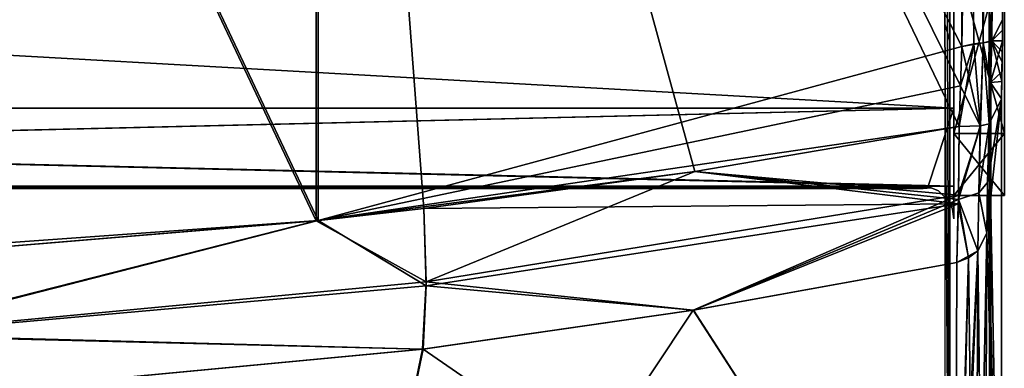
# Model space of a CAD drawing. Header units: millimetres. Extents: x -214 to 214, y -69 to 583.
# Tile 29 of 93: x 28 to 67, y 108 to 121. Entities that reach past the tile are written whole.
import ezdxf

# ---------------------------------------------------------------- set-up
doc = ezdxf.new("R2010")
doc.units = ezdxf.units.MM
doc.header["$LTSCALE"] = 62.021132
for name, color, linetype in [('100', 7, 'CONTINUOUS'), ('101', 7, 'CONTINUOUS'), ('102', 7, 'CONTINUOUS'), ('109', 7, 'CONTINUOUS'), ('116', 7, 'CONTINUOUS'), ('126', 7, 'CONTINUOUS'), ('127', 7, 'CONTINUOUS'), ('130', 7, 'CONTINUOUS'), ('143', 7, 'CONTINUOUS'), ('144', 7, 'CONTINUOUS'), ('145', 7, 'CONTINUOUS'), ('148', 7, 'CONTINUOUS'), ('149', 7, 'CONTINUOUS'), ('150', 7, 'CONTINUOUS'), ('151', 7, 'CONTINUOUS'), ('157', 7, 'CONTINUOUS'), ('178', 7, 'CONTINUOUS'), ('179', 7, 'CONTINUOUS'), ('180', 7, 'CONTINUOUS'), ('186', 7, 'CONTINUOUS'), ('188', 7, 'CONTINUOUS'), ('196', 7, 'CONTINUOUS'), ('197', 7, 'CONTINUOUS'), ('199', 7, 'CONTINUOUS'), ('200', 7, 'CONTINUOUS'), ('201', 7, 'CONTINUOUS'), ('205', 7, 'CONTINUOUS'), ('73', 7, 'CONTINUOUS'), ('74', 7, 'CONTINUOUS'), ('89', 7, 'CONTINUOUS'), ('97', 7, 'CONTINUOUS'), ('98', 7, 'CONTINUOUS'), ('99', 7, 'CONTINUOUS')]:
    doc.layers.add(name, color=color, linetype=linetype)

msp = doc.modelspace()

# ---------------------------------------------------------------- linework, layer by layer
at = {"layer": '100', "color": 7, "linetype": 'Continuous'}
for points in [[(66.498, 120.428, 217.307), (66.442, 118.79, 217.181), (66.918, 120.428, 206.365), (66.498, 120.428, 217.307)], [(66.918, 120.428, 206.365), (66.442, 118.79, 217.181), (66.892, 119.21, 205.878), (66.918, 120.428, 206.365)], [(66.892, 119.21, 205.878), (66.442, 118.79, 217.181), (66.883, 118.154, 205.102), (66.892, 119.21, 205.878)], [(66.442, 118.79, 217.181), (66.387, 117.163, 217.052), (66.883, 118.154, 205.102), (66.442, 118.79, 217.181)], [(66.322, 114.86, 216.472), (66.296, 112.877, 215.168), (66.883, 118.154, 205.102), (66.322, 114.86, 216.472)], [(66.883, 118.154, 205.102), (66.296, 112.877, 215.168), (66.866, 92.67, 177.653), (66.883, 118.154, 205.102)], [(66.387, 117.163, 217.052), (66.322, 114.86, 216.472), (66.883, 118.154, 205.102), (66.387, 117.163, 217.052)], [(66.296, 112.877, 215.168), (66.205, 90.694, 192.352), (66.866, 92.67, 177.653), (66.296, 112.877, 215.168)]]:
    msp.add_3dface(points, dxfattribs=at)
at = {"layer": '101', "color": 7, "linetype": 'Continuous'}
for points in [[(66.296, 112.877, 215.168), (65.948, 112.182, 215.917), (66.205, 90.694, 192.352), (66.296, 112.877, 215.168)], [(65.854, 89.934, 193.022), (65.581, 111.907, 216.214), (65.03, 89.42, 193.476), (65.854, 89.934, 193.022)], [(65.03, 89.42, 193.476), (65.581, 111.907, 216.214), (65.052, 93.899, 198.475), (65.03, 89.42, 193.476)], [(65.581, 111.907, 216.214), (65.12, 111.712, 216.426), (65.052, 93.899, 198.475), (65.581, 111.907, 216.214)], [(65.948, 112.182, 215.917), (65.581, 111.907, 216.214), (65.854, 89.934, 193.022), (65.948, 112.182, 215.917)], [(66.205, 90.694, 192.352), (65.948, 112.182, 215.917), (65.854, 89.934, 193.022), (66.205, 90.694, 192.352)]]:
    msp.add_3dface(points, dxfattribs=at)
at = {"layer": '102', "color": 7, "linetype": 'Continuous'}
for points in [[(65.12, 111.712, 216.426), (54.776, 109.846, 220.464), (65.052, 93.899, 198.475), (65.12, 111.712, 216.426)], [(54.776, 109.846, 220.464), (44.151, 108.31, 223.797), (65.052, 93.899, 198.475), (54.776, 109.846, 220.464)], [(44.151, 108.31, 223.797), (22.284, 106.245, 228.274), (39.787, 87.334, 204.469), (44.151, 108.31, 223.797)], [(65.052, 93.899, 198.475), (44.151, 108.31, 223.797), (39.787, 87.334, 204.469), (65.052, 93.899, 198.475)]]:
    msp.add_3dface(points, dxfattribs=at)
at = {"layer": '109', "color": 7, "linetype": 'Continuous'}
for points in [[(66.498, 120.428, 217.307), (66.93, 171.327, 209.186), (66.515, 172.155, 220.023), (66.498, 120.428, 217.307)], [(66.93, 171.327, 209.186), (66.498, 120.428, 217.307), (66.916, 121.256, 206.511), (66.93, 171.327, 209.186)], [(66.916, 121.256, 206.511), (66.498, 120.428, 217.307), (66.916, 120.84, 206.455), (66.916, 121.256, 206.511)], [(66.498, 120.428, 217.307), (66.918, 120.428, 206.365), (66.916, 120.84, 206.455), (66.498, 120.428, 217.307)]]:
    msp.add_3dface(points, dxfattribs=at)
at = {"layer": '116', "color": 7, "linetype": 'Continuous'}
for points in [[(65.32, 172.128, 221.769), (65.32, 120.205, 219.039), (66.16, 172.152, 221.06), (65.32, 172.128, 221.769)], [(65.32, 120.205, 219.039), (66.159, 120.345, 218.341), (66.16, 172.152, 221.06), (65.32, 120.205, 219.039)], [(66.159, 120.345, 218.341), (66.399, 120.383, 217.85), (66.515, 172.155, 220.023), (66.159, 120.345, 218.341)], [(66.159, 120.345, 218.341), (66.515, 172.155, 220.023), (66.16, 172.152, 221.06), (66.159, 120.345, 218.341)], [(66.399, 120.383, 217.85), (66.498, 120.428, 217.307), (66.515, 172.155, 220.023), (66.399, 120.383, 217.85)]]:
    msp.add_3dface(points, dxfattribs=at)
at = {"layer": '126', "color": 7, "linetype": 'Continuous'}
for points in [[(66.458, 93.339, 174.991), (66.458, 119.67, 203.507), (66.4, 91.629, 176.375), (66.458, 93.339, 174.991)], [(66.4, 91.629, 176.375), (66.458, 119.67, 203.507), (66.4, 118.154, 205.102), (66.4, 91.629, 176.375)]]:
    msp.add_3dface(points, dxfattribs=at)
at = {"layer": '127', "color": 7, "linetype": 'Continuous'}
for points in [[(66.458, 121.46, 204.32), (66.4, 121.258, 206.511), (66.4, 119.587, 206.068), (66.458, 121.46, 204.32)], [(66.458, 120.497, 204.065), (66.458, 121.46, 204.32), (66.4, 119.587, 206.068), (66.458, 120.497, 204.065)], [(66.4, 118.154, 205.102), (66.458, 119.67, 203.507), (66.458, 120.497, 204.065), (66.4, 118.154, 205.102)], [(66.4, 118.154, 205.102), (66.458, 120.497, 204.065), (66.4, 119.587, 206.068), (66.4, 118.154, 205.102)]]:
    msp.add_3dface(points, dxfattribs=at)
at = {"layer": '130', "color": 7, "linetype": 'Continuous'}
for points in [[(64.85, 121.081, 202.778), (64.85, 171.15, 205.482), (64.85, 121.46, 204.32), (64.85, 121.081, 202.778)], [(64.85, 120.497, 204.064), (64.85, 121.081, 202.778), (64.85, 121.46, 204.32), (64.85, 120.497, 204.064)], [(64.85, 94.669, 174.249), (64.85, 121.081, 202.778), (64.85, 119.67, 203.507), (64.85, 94.669, 174.249)], [(64.85, 119.67, 203.507), (64.85, 121.081, 202.778), (64.85, 120.497, 204.064), (64.85, 119.67, 203.507)], [(64.85, 93.34, 174.991), (64.85, 94.669, 174.249), (64.85, 119.67, 203.507), (64.85, 93.34, 174.991)]]:
    msp.add_3dface(points, dxfattribs=at)
at = {"layer": '143', "color": 7, "linetype": 'Continuous'}
for points in [[(65.32, 120.205, -219.039), (39.96, 169.576, -230.698), (65.319, 172.119, -221.769), (65.32, 120.205, -219.039)], [(39.96, 169.576, -230.698), (39.957, 113.354, -227.383), (13.422, 169.506, -235.248), (39.96, 169.576, -230.698)], [(13.422, 169.506, -235.248), (39.957, 113.354, -227.383), (22.281, 111.886, -230.796), (13.422, 169.506, -235.248)], [(39.957, 113.354, -227.383), (39.96, 169.576, -230.698), (44.18, 113.836, -226.263), (39.957, 113.354, -227.383)], [(44.18, 113.836, -226.263), (39.96, 169.576, -230.698), (54.833, 115.293, -222.886), (44.18, 113.836, -226.263)], [(54.833, 115.293, -222.886), (39.96, 169.576, -230.698), (65.213, 117.061, -218.789), (54.833, 115.293, -222.886)], [(65.213, 117.061, -218.789), (39.96, 169.576, -230.698), (65.268, 118.659, -218.918), (65.213, 117.061, -218.789)], [(65.268, 118.659, -218.918), (39.96, 169.576, -230.698), (65.32, 120.205, -219.039), (65.268, 118.659, -218.918)]]:
    msp.add_3dface(points, dxfattribs=at)
at = {"layer": '144', "color": 7, "linetype": 'Continuous'}
for points in [[(65.319, 172.119, -221.769), (66.161, 172.156, -221.06), (66.159, 120.345, -218.341), (65.319, 172.119, -221.769)], [(66.159, 120.345, -218.341), (66.161, 172.156, -221.06), (66.515, 172.156, -220.023), (66.159, 120.345, -218.341)], [(66.498, 120.428, -217.307), (66.159, 120.345, -218.341), (66.515, 172.156, -220.023), (66.498, 120.428, -217.307)], [(65.32, 120.205, -219.039), (65.319, 172.119, -221.769), (65.79, 120.313, -218.751), (65.32, 120.205, -219.039)], [(65.319, 172.119, -221.769), (66.159, 120.345, -218.341), (65.79, 120.313, -218.751), (65.319, 172.119, -221.769)]]:
    msp.add_3dface(points, dxfattribs=at)
at = {"layer": '145', "color": 7, "linetype": 'Continuous'}
for points in [[(66.498, 120.428, -217.307), (66.515, 172.156, -220.023), (66.916, 120.84, -206.455), (66.498, 120.428, -217.307)], [(66.916, 120.84, -206.455), (66.515, 172.156, -220.023), (66.916, 121.259, -206.511), (66.916, 120.84, -206.455)], [(66.918, 120.428, -206.365), (66.498, 120.428, -217.307), (66.916, 120.84, -206.455), (66.918, 120.428, -206.365)]]:
    msp.add_3dface(points, dxfattribs=at)
at = {"layer": '148', "color": 7, "linetype": 'Continuous'}
for points in [[(66.442, 118.792, -217.182), (66.498, 120.428, -217.307), (66.887, 118.83, -205.645), (66.442, 118.792, -217.182)], [(66.498, 120.428, -217.307), (66.918, 120.428, -206.365), (66.907, 120, -206.234), (66.498, 120.428, -217.307)], [(66.887, 118.83, -205.645), (66.498, 120.428, -217.307), (66.899, 119.587, -206.067), (66.887, 118.83, -205.645)], [(66.899, 119.587, -206.067), (66.498, 120.428, -217.307), (66.907, 120, -206.234), (66.899, 119.587, -206.067)], [(66.387, 117.163, -217.052), (66.442, 118.792, -217.182), (66.883, 118.154, -205.102), (66.387, 117.163, -217.052)], [(66.883, 118.154, -205.102), (66.442, 118.792, -217.182), (66.887, 118.83, -205.645), (66.883, 118.154, -205.102)], [(66.866, 92.67, -177.653), (66.387, 117.163, -217.052), (66.883, 118.154, -205.102), (66.866, 92.67, -177.653)], [(66.322, 114.861, -216.472), (66.387, 117.163, -217.052), (66.866, 92.67, -177.653), (66.322, 114.861, -216.472)], [(66.296, 112.873, -215.165), (66.322, 114.861, -216.472), (66.866, 92.67, -177.653), (66.296, 112.873, -215.165)], [(66.206, 90.696, -192.351), (66.296, 112.873, -215.165), (66.866, 92.67, -177.653), (66.206, 90.696, -192.351)]]:
    msp.add_3dface(points, dxfattribs=at)
at = {"layer": '149', "color": 7, "linetype": 'Continuous'}
for points in [[(65.213, 117.061, -218.789), (65.268, 118.659, -218.918), (65.79, 120.313, -218.751), (65.213, 117.061, -218.789)], [(65.213, 117.061, -218.789), (65.79, 120.313, -218.751), (66.047, 117.09, -218.086), (65.213, 117.061, -218.789)], [(65.268, 118.659, -218.918), (65.32, 120.205, -219.039), (65.79, 120.313, -218.751), (65.268, 118.659, -218.918)], [(65.79, 120.313, -218.751), (66.159, 120.345, -218.341), (66.047, 117.09, -218.086), (65.79, 120.313, -218.751)], [(66.159, 120.345, -218.341), (66.387, 117.163, -217.052), (66.047, 117.09, -218.086), (66.159, 120.345, -218.341)], [(66.159, 120.345, -218.341), (66.498, 120.428, -217.307), (66.442, 118.792, -217.182), (66.159, 120.345, -218.341)], [(66.159, 120.345, -218.341), (66.442, 118.792, -217.182), (66.387, 117.163, -217.052), (66.159, 120.345, -218.341)]]:
    msp.add_3dface(points, dxfattribs=at)
at = {"layer": '150', "color": 7, "linetype": 'Continuous'}
for points in [[(65.186, 114.367, -218.117), (66.047, 117.09, -218.086), (65.183, 114.195, -218.043), (65.186, 114.367, -218.117)], [(65.183, 114.195, -218.043), (66.047, 117.09, -218.086), (65.989, 114.461, -217.398), (65.183, 114.195, -218.043)], [(65.213, 117.061, -218.789), (66.047, 117.09, -218.086), (65.186, 114.367, -218.117), (65.213, 117.061, -218.789)], [(66.387, 117.163, -217.052), (66.322, 114.861, -216.472), (65.989, 114.461, -217.398), (66.387, 117.163, -217.052)], [(66.047, 117.09, -218.086), (66.387, 117.163, -217.052), (65.989, 114.461, -217.398), (66.047, 117.09, -218.086)], [(66.322, 114.861, -216.472), (66.296, 112.873, -215.165), (65.989, 114.461, -217.398), (66.322, 114.861, -216.472)], [(65.12, 111.711, -216.425), (65.183, 114.195, -218.043), (65.948, 112.182, -215.917), (65.12, 111.711, -216.425)], [(65.183, 114.195, -218.043), (65.989, 114.461, -217.398), (65.948, 112.182, -215.917), (65.183, 114.195, -218.043)], [(65.989, 114.461, -217.398), (66.296, 112.873, -215.165), (65.948, 112.182, -215.917), (65.989, 114.461, -217.398)]]:
    msp.add_3dface(points, dxfattribs=at)
at = {"layer": '151', "color": 7, "linetype": 'Continuous'}
for points in [[(54.833, 115.293, -222.886), (65.213, 117.061, -218.789), (65.186, 114.367, -218.117), (54.833, 115.293, -222.886)], [(44.18, 113.836, -226.263), (54.833, 115.293, -222.886), (44.277, 110.963, -225.48), (44.18, 113.836, -226.263)], [(54.833, 115.293, -222.886), (65.186, 114.367, -218.117), (44.277, 110.963, -225.48), (54.833, 115.293, -222.886)], [(44.277, 110.963, -225.48), (65.186, 114.367, -218.117), (54.764, 109.843, -220.467), (44.277, 110.963, -225.48)], [(65.186, 114.367, -218.117), (65.183, 114.195, -218.043), (54.764, 109.843, -220.467), (65.186, 114.367, -218.117)], [(65.183, 114.195, -218.043), (65.12, 111.711, -216.425), (54.764, 109.843, -220.467), (65.183, 114.195, -218.043)], [(39.957, 113.354, -227.383), (44.18, 113.836, -226.263), (44.277, 110.963, -225.48), (39.957, 113.354, -227.383)], [(22.281, 111.886, -230.796), (39.957, 113.354, -227.383), (22.387, 108.891, -229.981), (22.281, 111.886, -230.796)], [(22.387, 108.891, -229.981), (39.957, 113.354, -227.383), (44.277, 110.963, -225.48), (22.387, 108.891, -229.981)], [(22.387, 108.891, -229.981), (44.277, 110.963, -225.48), (44.131, 108.307, -223.801), (22.387, 108.891, -229.981)], [(44.131, 108.307, -223.801), (44.277, 110.963, -225.48), (54.764, 109.843, -220.467), (44.131, 108.307, -223.801)], [(22.264, 106.243, -228.276), (22.387, 108.891, -229.981), (44.131, 108.307, -223.801), (22.264, 106.243, -228.276)]]:
    msp.add_3dface(points, dxfattribs=at)
at = {"layer": '157', "color": 7, "linetype": 'Continuous'}
for points in [[(54.764, 109.843, -220.467), (65.12, 111.711, -216.425), (65.053, 93.9, -198.475), (54.764, 109.843, -220.467)], [(44.131, 108.307, -223.801), (54.764, 109.843, -220.467), (39.788, 87.334, -204.469), (44.131, 108.307, -223.801)], [(54.764, 109.843, -220.467), (65.053, 93.9, -198.475), (39.788, 87.334, -204.469), (54.764, 109.843, -220.467)], [(22.264, 106.243, -228.276), (44.131, 108.307, -223.801), (39.788, 87.334, -204.469), (22.264, 106.243, -228.276)]]:
    msp.add_3dface(points, dxfattribs=at)
at = {"layer": '178', "color": 7, "linetype": 'Continuous'}
msp.add_3dface([(66.4, 121.258, -206.511), (66.4, 171.332, -209.185), (66.458, 121.46, -204.32), (66.4, 121.258, -206.511)], dxfattribs=at)
at = {"layer": '179', "color": 7, "linetype": 'Continuous'}
for points in [[(66.394, 120.404, -206.359), (66.4, 121.258, -206.511), (66.451, 120.946, -204.272), (66.394, 120.404, -206.359)], [(66.4, 121.258, -206.511), (66.458, 121.46, -204.32), (66.451, 120.946, -204.272), (66.4, 121.258, -206.511)], [(66.431, 120.426, -204.223), (66.394, 120.404, -206.359), (66.451, 120.946, -204.272), (66.431, 120.426, -204.223)], [(66.378, 119.587, -206.068), (66.394, 120.404, -206.359), (66.404, 120.006, -205.145), (66.378, 119.587, -206.068)], [(66.404, 120.006, -205.145), (66.394, 120.404, -206.359), (66.431, 120.426, -204.223), (66.404, 120.006, -205.145)]]:
    msp.add_3dface(points, dxfattribs=at)
at = {"layer": '180', "color": 7, "linetype": 'Continuous'}
for points in [[(66.404, 120.006, -205.145), (66.431, 120.426, -204.223), (66.45, 120.047, -203.865), (66.404, 120.006, -205.145)], [(66.378, 119.587, -206.068), (66.404, 120.006, -205.145), (66.45, 120.047, -203.865), (66.378, 119.587, -206.068)], [(66.378, 119.587, -206.068), (66.45, 120.047, -203.865), (66.394, 118.83, -205.645), (66.378, 119.587, -206.068)], [(66.45, 120.047, -203.865), (66.457, 119.67, -203.507), (66.394, 118.83, -205.645), (66.45, 120.047, -203.865)], [(66.394, 118.83, -205.645), (66.457, 119.67, -203.507), (66.4, 118.154, -205.102), (66.394, 118.83, -205.645)]]:
    msp.add_3dface(points, dxfattribs=at)
at = {"layer": '186', "color": 7, "linetype": 'Continuous'}
for points in [[(66.4, 118.154, -205.102), (66.457, 119.67, -203.507), (66.457, 93.339, -174.991), (66.4, 118.154, -205.102)], [(66.4, 91.629, -176.375), (66.4, 118.154, -205.102), (66.457, 93.339, -174.991), (66.4, 91.629, -176.375)]]:
    msp.add_3dface(points, dxfattribs=at)
at = {"layer": '188', "color": 7, "linetype": 'Continuous'}
for points in [[(66.296, 112.873, -215.165), (66.206, 90.696, -192.351), (65.855, 89.935, -193.021), (66.296, 112.873, -215.165)], [(65.948, 112.182, -215.917), (66.296, 112.873, -215.165), (65.855, 89.935, -193.021), (65.948, 112.182, -215.917)], [(65.948, 112.182, -215.917), (65.03, 89.42, -193.476), (65.053, 93.9, -198.475), (65.948, 112.182, -215.917)], [(65.03, 89.42, -193.476), (65.948, 112.182, -215.917), (65.855, 89.935, -193.021), (65.03, 89.42, -193.476)], [(65.12, 111.711, -216.425), (65.948, 112.182, -215.917), (65.053, 93.9, -198.475), (65.12, 111.711, -216.425)]]:
    msp.add_3dface(points, dxfattribs=at)
at = {"layer": '196', "color": 7, "linetype": 'Continuous'}
for points in [[(64.65, 94.669, -174.25), (64.85, 93.667, -175.395), (64.65, 121.081, -202.778), (64.65, 94.669, -174.25)], [(64.65, 121.081, -202.778), (64.85, 93.667, -175.395), (64.75, 120.752, -203.501), (64.65, 121.081, -202.778)], [(64.85, 93.667, -175.395), (64.85, 120.426, -204.223), (64.75, 120.752, -203.501), (64.85, 93.667, -175.395)]]:
    msp.add_3dface(points, dxfattribs=at)
at = {"layer": '197', "color": 7, "linetype": 'Continuous'}
for points in [[(64.65, 121.081, -202.778), (64.85, 150.47, -206.344), (64.65, 171.153, -205.482), (64.65, 121.081, -202.778)], [(64.65, 121.081, -202.778), (64.75, 120.752, -203.501), (64.85, 150.47, -206.344), (64.65, 121.081, -202.778)], [(64.75, 120.752, -203.501), (64.85, 120.426, -204.223), (64.85, 150.47, -206.344), (64.75, 120.752, -203.501)]]:
    msp.add_3dface(points, dxfattribs=at)
at = {"layer": '199', "color": 7, "linetype": 'Continuous'}
for points in [[(63.8, 114.695, 5), (64.114, 114.653, 5.001), (63.8, 114.63), (63.8, 114.695, 5)], [(63.8, 114.63), (64.114, 114.653, 5.001), (63.8, 114.695, -5), (63.8, 114.63)], [(63.8, 114.695, -5), (64.114, 114.653, 5.001), (64.114, 114.653, -5.001), (63.8, 114.695, -5)], [(64.114, 114.653, 5.001), (64.403, 114.533, 5.004), (64.114, 114.653, -5.001), (64.114, 114.653, 5.001)], [(64.114, 114.653, -5.001), (64.403, 114.533, 5.004), (64.403, 114.533, -5.004), (64.114, 114.653, -5.001)], [(64.403, 114.533, 5.004), (64.838, 114.098, 5.016), (64.403, 114.533, -5.004), (64.403, 114.533, 5.004)], [(64.403, 114.533, -5.004), (64.838, 114.098, 5.016), (64.838, 114.098, -5.016), (64.403, 114.533, -5.004)], [(64.838, 114.098, 5.016), (64.958, 113.809, 5.023), (64.838, 114.098, -5.016), (64.838, 114.098, 5.016)], [(64.838, 114.098, -5.016), (64.958, 113.809, 5.023), (64.958, 113.809, -5.023), (64.838, 114.098, -5.016)], [(65, 113.43), (65, 113.495, -5.031), (64.958, 113.809, -5.023), (65, 113.43)], [(65, 113.495, 5.031), (65, 113.43), (64.958, 113.809, -5.023), (65, 113.495, 5.031)], [(64.958, 113.809, 5.023), (65, 113.495, 5.031), (64.958, 113.809, -5.023), (64.958, 113.809, 5.023)]]:
    msp.add_3dface(points, dxfattribs=at)
at = {"layer": '200', "color": 7, "linetype": 'Continuous'}
for points in [[(65, 125.076, 62.549), (65, 117.776, 34.659), (-65, 125.076, 62.549), (65, 125.076, 62.549)], [(-65, 125.076, 62.549), (65, 117.776, 34.659), (-65, 117.776, 34.659), (-65, 125.076, 62.549)], [(-65, 125.076, -62.549), (-65, 117.776, -34.659), (65, 125.076, -62.549), (-65, 125.076, -62.549)], [(65, 125.076, -62.549), (-65, 117.776, -34.659), (65, 117.776, -34.659), (65, 125.076, -62.549)], [(65, 114.723, 6), (64, 114.723, 6), (-65, 117.776, 34.659), (65, 114.723, 6)], [(-65, 117.776, 34.659), (64, 114.723, 6), (-64, 114.723, 6), (-65, 117.776, 34.659)], [(65, 117.776, 34.659), (65, 114.723, 6), (-65, 117.776, 34.659), (65, 117.776, 34.659)], [(-65, 114.723, -6), (-64, 114.723, -6), (65, 117.776, -34.659), (-65, 114.723, -6)], [(-65, 117.776, -34.659), (-65, 114.723, -6), (65, 117.776, -34.659), (-65, 117.776, -34.659)], [(65, 117.776, -34.659), (-64, 114.723, -6), (64, 114.723, -6), (65, 117.776, -34.659)], [(65, 114.723, -6), (65, 117.776, -34.659), (64, 114.723, -6), (65, 114.723, -6)], [(64, 114.723, 6), (64, 114.709, 5.5), (-64, 114.723, 6), (64, 114.723, 6)], [(-64, 114.723, 6), (64, 114.709, 5.5), (-64, 114.709, 5.5), (-64, 114.723, 6)], [(-64, 114.723, -6), (-64, 114.709, -5.5), (64, 114.723, -6), (-64, 114.723, -6)], [(64, 114.723, -6), (-64, 114.709, -5.5), (64, 114.709, -5.5), (64, 114.723, -6)], [(64, 114.695, 5), (63.8, 114.695, 5), (-64, 114.709, 5.5), (64, 114.695, 5)], [(-64, 114.709, 5.5), (63.8, 114.695, 5), (-63.8, 114.695, 5), (-64, 114.709, 5.5)], [(64, 114.709, 5.5), (64, 114.695, 5), (-64, 114.709, 5.5), (64, 114.709, 5.5)], [(-64, 114.695, -5), (-63.8, 114.695, -5), (64, 114.709, -5.5), (-64, 114.695, -5)], [(-64, 114.709, -5.5), (-64, 114.695, -5), (64, 114.709, -5.5), (-64, 114.709, -5.5)], [(-63.8, 114.695, -5), (63.8, 114.695, -5), (64, 114.709, -5.5), (-63.8, 114.695, -5)], [(63.8, 114.695, 5), (63.8, 114.63), (-63.8, 114.695, 5), (63.8, 114.695, 5)], [(63.8, 114.63), (63.8, 114.695, -5), (-63.8, 114.63), (63.8, 114.63)], [(-63.8, 114.695, 5), (63.8, 114.63), (-63.8, 114.63), (-63.8, 114.695, 5)], [(-63.8, 114.63), (63.8, 114.695, -5), (-63.8, 114.695, -5), (-63.8, 114.63)], [(64, 114.709, -5.5), (63.8, 114.695, -5), (64, 114.695, -5), (64, 114.709, -5.5)]]:
    msp.add_3dface(points, dxfattribs=at)
at = {"layer": '201', "color": 7, "linetype": 'Continuous'}
for points in [[(65, 117.776, 34.659), (65, 125.076, 62.549), (65, 123.863, 62.713), (65, 117.776, 34.659)], [(65, 116.575, 34.758), (65, 117.776, 34.659), (65, 123.863, 62.713), (65, 116.575, 34.758)], [(65, 114.723, 6), (65, 117.776, 34.659), (65, 116.575, 34.758), (65, 114.723, 6)], [(65, 113.524, 6.037), (65, 114.723, 6), (65, 116.575, 34.758), (65, 113.524, 6.037)]]:
    msp.add_3dface(points, dxfattribs=at)
at = {"layer": '205', "color": 7, "linetype": 'Continuous'}
for points in [[(65, 125.076, -62.549), (65, 117.776, -34.659), (65, 123.863, -62.713), (65, 125.076, -62.549)], [(65, 123.863, -62.713), (65, 117.776, -34.659), (65, 116.575, -34.758), (65, 123.863, -62.713)], [(65, 117.776, -34.659), (65, 114.723, -6), (65, 116.575, -34.758), (65, 117.776, -34.659)], [(65, 116.575, -34.758), (65, 114.723, -6), (65, 113.524, -6.037), (65, 116.575, -34.758)]]:
    msp.add_3dface(points, dxfattribs=at)
at = {"layer": '73', "color": 7, "linetype": 'Continuous'}
for points in [[(67, 124.016, 60.228), (67, 116.781, 30.494), (65, 124.016, 60.232), (67, 124.016, 60.228)], [(65, 124.016, 60.232), (67, 116.781, 30.494), (65, 116.782, 30.501), (65, 124.016, 60.232)], [(67, 116.781, 30.494), (67, 114.35), (65, 116.782, 30.501), (67, 116.781, 30.494)], [(67, 114.35), (65, 114.35), (65, 116.782, 30.501), (67, 114.35)]]:
    msp.add_3dface(points, dxfattribs=at)
at = {"layer": '74', "color": 7, "linetype": 'Continuous'}
for points in [[(67, 116.781, -30.494), (67, 124.016, -60.228), (65, 116.782, -30.501), (67, 116.781, -30.494)], [(65, 116.782, -30.501), (67, 124.016, -60.228), (65, 124.016, -60.232), (65, 116.782, -30.501)], [(65, 114.35), (67, 116.781, -30.494), (65, 116.782, -30.501), (65, 114.35)], [(67, 114.35), (67, 116.781, -30.494), (65, 114.35), (67, 114.35)]]:
    msp.add_3dface(points, dxfattribs=at)
at = {"layer": '89', "color": 7, "linetype": 'Continuous'}
for points in [[(65.32, 172.128, 221.769), (40.038, 169.58, 230.678), (65.32, 120.205, 219.039), (65.32, 172.128, 221.769)], [(13.503, 169.502, 235.241), (13.494, 111.473, 231.757), (40.035, 113.363, 227.363), (13.503, 169.502, 235.241)], [(40.038, 169.58, 230.678), (13.503, 169.502, 235.241), (40.035, 113.363, 227.363), (40.038, 169.58, 230.678)], [(40.038, 169.58, 230.678), (40.035, 113.363, 227.363), (65.32, 120.205, 219.039), (40.038, 169.58, 230.678)], [(65.32, 120.205, 219.039), (40.035, 113.363, 227.363), (65.268, 118.659, 218.918), (65.32, 120.205, 219.039)], [(65.268, 118.659, 218.918), (40.035, 113.363, 227.363), (65.213, 117.062, 218.789), (65.268, 118.659, 218.918)], [(65.213, 117.062, 218.789), (40.035, 113.363, 227.363), (54.832, 115.293, 222.886), (65.213, 117.062, 218.789)], [(54.832, 115.293, 222.886), (40.035, 113.363, 227.363), (44.179, 113.837, 226.263), (54.832, 115.293, 222.886)], [(40.035, 113.363, 227.363), (13.494, 111.473, 231.757), (22.28, 111.886, 230.796), (40.035, 113.363, 227.363)]]:
    msp.add_3dface(points, dxfattribs=at)
at = {"layer": '97', "color": 7, "linetype": 'Continuous'}
for points in [[(65.213, 117.062, 218.789), (54.832, 115.293, 222.886), (65.183, 114.194, 218.043), (65.213, 117.062, 218.789)], [(54.832, 115.293, 222.886), (44.179, 113.837, 226.263), (65.18, 114.018, 217.963), (54.832, 115.293, 222.886)], [(54.832, 115.293, 222.886), (65.18, 114.018, 217.963), (65.183, 114.194, 218.043), (54.832, 115.293, 222.886)], [(44.179, 113.837, 226.263), (40.035, 113.363, 227.363), (44.273, 110.807, 225.411), (44.179, 113.837, 226.263)], [(44.179, 113.837, 226.263), (44.273, 110.807, 225.411), (65.18, 114.018, 217.963), (44.179, 113.837, 226.263)], [(44.273, 110.807, 225.411), (54.776, 109.846, 220.464), (65.18, 114.018, 217.963), (44.273, 110.807, 225.411)], [(54.776, 109.846, 220.464), (65.12, 111.712, 216.426), (65.18, 114.018, 217.963), (54.776, 109.846, 220.464)], [(40.035, 113.363, 227.363), (22.28, 111.886, 230.796), (22.383, 108.852, 229.965), (40.035, 113.363, 227.363)], [(40.035, 113.363, 227.363), (22.383, 108.852, 229.965), (44.273, 110.807, 225.411), (40.035, 113.363, 227.363)], [(22.383, 108.852, 229.965), (44.151, 108.31, 223.797), (44.273, 110.807, 225.411), (22.383, 108.852, 229.965)], [(44.151, 108.31, 223.797), (54.776, 109.846, 220.464), (44.273, 110.807, 225.411), (44.151, 108.31, 223.797)], [(22.284, 106.245, 228.274), (44.151, 108.31, 223.797), (22.383, 108.852, 229.965), (22.284, 106.245, 228.274)]]:
    msp.add_3dface(points, dxfattribs=at)
at = {"layer": '98', "color": 7, "linetype": 'Continuous'}
for points in [[(65.213, 117.062, 218.789), (65.183, 114.194, 218.043), (66.046, 117.09, 218.086), (65.213, 117.062, 218.789)], [(65.183, 114.194, 218.043), (65.989, 114.461, 217.398), (66.046, 117.09, 218.086), (65.183, 114.194, 218.043)], [(65.989, 114.461, 217.398), (66.322, 114.86, 216.472), (66.387, 117.163, 217.052), (65.989, 114.461, 217.398)], [(66.046, 117.09, 218.086), (65.989, 114.461, 217.398), (66.387, 117.163, 217.052), (66.046, 117.09, 218.086)], [(66.322, 114.86, 216.472), (65.989, 114.461, 217.398), (66.296, 112.877, 215.168), (66.322, 114.86, 216.472)], [(65.183, 114.194, 218.043), (65.18, 114.018, 217.963), (65.581, 111.907, 216.214), (65.183, 114.194, 218.043)], [(65.989, 114.461, 217.398), (65.183, 114.194, 218.043), (65.948, 112.182, 215.917), (65.989, 114.461, 217.398)], [(65.948, 112.182, 215.917), (65.183, 114.194, 218.043), (65.581, 111.907, 216.214), (65.948, 112.182, 215.917)], [(66.296, 112.877, 215.168), (65.989, 114.461, 217.398), (65.948, 112.182, 215.917), (66.296, 112.877, 215.168)], [(65.18, 114.018, 217.963), (65.12, 111.712, 216.426), (65.581, 111.907, 216.214), (65.18, 114.018, 217.963)]]:
    msp.add_3dface(points, dxfattribs=at)
at = {"layer": '99', "color": 7, "linetype": 'Continuous'}
for points in [[(65.32, 120.205, 219.039), (66.046, 117.09, 218.086), (66.159, 120.345, 218.341), (65.32, 120.205, 219.039)], [(66.046, 117.09, 218.086), (66.387, 117.163, 217.052), (66.159, 120.345, 218.341), (66.046, 117.09, 218.086)], [(66.159, 120.345, 218.341), (66.387, 117.163, 217.052), (66.399, 120.383, 217.85), (66.159, 120.345, 218.341)], [(66.399, 120.383, 217.85), (66.387, 117.163, 217.052), (66.442, 118.79, 217.181), (66.399, 120.383, 217.85)], [(66.498, 120.428, 217.307), (66.399, 120.383, 217.85), (66.442, 118.79, 217.181), (66.498, 120.428, 217.307)], [(65.32, 120.205, 219.039), (65.268, 118.659, 218.918), (66.046, 117.09, 218.086), (65.32, 120.205, 219.039)], [(65.268, 118.659, 218.918), (65.213, 117.062, 218.789), (66.046, 117.09, 218.086), (65.268, 118.659, 218.918)]]:
    msp.add_3dface(points, dxfattribs=at)

doc.saveas('drawing.dxf')
